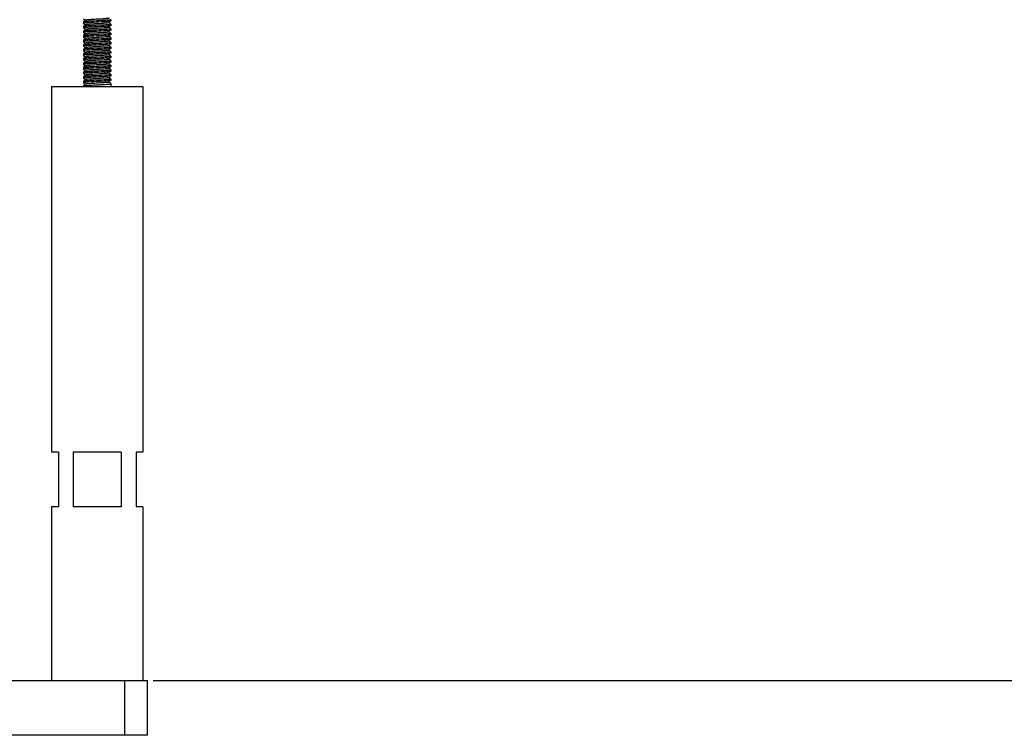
# Model space of a CAD drawing. Header units: millimetres. Extents: x -43833 to -38083, y -3638 to -2112.
# Tile 69 of 114: x -40758 to -40542, y -3386 to -3230. Entities that reach past the tile are written whole.
import ezdxf

# ---------------------------------------------------------------- set-up
doc = ezdxf.new("R2010")
doc.units = ezdxf.units.MM
doc.layers.add('02___PRT_ALL_AXES', color=7, linetype='Continuous')
doc.dimstyles.new('副本 12', dxfattribs={"dimtxt": 12, "dimasz": 6, "dimexe": 1, "dimexo": 1.2, "dimgap": 2, "dimtad": 0, "dimtxsty": 'Standard', "dimblk": 'OPEN30', "dimcen": 0, "dimclrd": 5, "dimclre": 3, "dimclrt": 256, "dimadec": 0, "dimazin": 2, "dimtm": 1e-09, "dimtfac": 0.6, "dimtofl": 0, "dimtmove": 0, "dimatfit": 3, "dimldrblk": 'OPEN30', "dimfxl": 1, "dimtolj": 1, "dimarcsym": 0})

# ---------------------------------------------------------------- blocks, each defined once
blk = doc.blocks.new('_Open30')
at = {"color": 0, "linetype": 'ByBlock', "lineweight": -2}
for p, q in [((-1, 0.268), (0, 0)), ((0, 0), (-1, -0.268)), ((0, 0), (-1, 0))]:
    blk.add_line(p, q, dxfattribs=at)
blk = doc.blocks.new('*D119')
at = {"color": 3, "linetype": 'ByBlock', "lineweight": -2}
for p, q in [((-40548.33, -3096.41), (-40519.57, -3096.41)), ((-40728.33, -3374.42), (-40519.57, -3374.42))]:
    blk.add_line(p, q, dxfattribs=at)
at = {"color": 5, "linetype": 'ByBlock', "lineweight": -2}
for p, q in [((-40520.57, -3102.41), (-40520.57, -3173.31)), ((-40520.57, -3368.42), (-40520.57, -3297.52))]:
    blk.add_line(p, q, dxfattribs=at)
at = {"layer": 'Defpoints', "color": 0, "linetype": 'ByBlock'}
for p in [(-40549.53, -3096.41), (-40729.53, -3374.42), (-40520.57, -3374.42)]:
    blk.add_point(p, dxfattribs=at)
at = {"color": 5, "linetype": 'ByBlock', "lineweight": -2, "xscale": 6, "yscale": 6, "zscale": 6}
for p, rotation in [((-40520.57, -3096.41), 90), ((-40520.57, -3374.42), 270)]:
    blk.add_blockref('_Open30', p, dxfattribs=dict(at, rotation=rotation))
at = {"linetype": 'ByBlock', "insert": (-40520.57, -3235.42), "char_height": 12, "attachment_point": 5, "rotation": 90}
blk.add_mtext('\\A1;{\\fKaiTi|b0|i0|c134|p49;出口高度}280%%P5', dxfattribs=at)

msp = doc.modelspace()

# ---------------------------------------------------------------- linework, layer by layer
at = {"color": 7, "linetype": 'Continuous'}
for p, q in [((-40743.53, -3229.58), (-40743.179, -3229.932)), ((-40743.53, -3230.264), (-40743.534, -3230.272)), ((-40743.534, -3230.272), (-40743.534, -3230.572)), ((-40743.53, -3231.264), (-40743.534, -3231.272)), ((-40743.534, -3231.272), (-40743.534, -3231.572)), ((-40743.179, -3229.912), (-40743.53, -3230.264)), ((-40743.53, -3230.58), (-40743.179, -3230.932)), ((-40743.179, -3230.912), (-40743.53, -3231.264)), ((-40743.53, -3231.58), (-40743.179, -3231.932)), ((-40743.179, -3231.912), (-40743.53, -3232.264)), ((-40743.413, -3230.527), (-40743.454, -3230.535)), ((-40743.413, -3231.527), (-40743.454, -3231.535)), ((-40737.538, -3230.764), (-40737.889, -3230.412)), ((-40737.538, -3231.764), (-40737.889, -3231.412)), ((-40737.534, -3230.072), (-40737.538, -3230.08)), ((-40737.534, -3231.072), (-40737.538, -3231.08)), ((-40737.534, -3229.772), (-40737.534, -3230.072)), ((-40737.534, -3230.772), (-40737.534, -3231.072)), ((-40737.534, -3231.772), (-40737.534, -3232.072)), ((-40743.53, -3232.264), (-40743.534, -3232.272)), ((-40743.534, -3232.272), (-40743.534, -3232.572)), ((-40743.53, -3233.264), (-40743.534, -3233.272)), ((-40743.534, -3233.272), (-40743.534, -3233.572)), ((-40743.53, -3232.58), (-40743.179, -3232.932)), ((-40743.179, -3232.912), (-40743.53, -3233.264)), ((-40743.53, -3233.58), (-40743.179, -3233.932)), ((-40743.179, -3233.912), (-40743.53, -3234.264)), ((-40743.413, -3232.527), (-40743.454, -3232.535)), ((-40743.413, -3233.527), (-40743.454, -3233.535)), ((-40737.538, -3232.764), (-40737.889, -3232.412)), ((-40737.538, -3233.764), (-40737.889, -3233.412)), ((-40737.534, -3232.072), (-40737.538, -3232.08)), ((-40737.534, -3233.072), (-40737.538, -3233.08)), ((-40737.534, -3234.072), (-40737.538, -3234.08)), ((-40737.534, -3232.772), (-40737.534, -3233.072)), ((-40737.534, -3233.772), (-40737.534, -3234.072)), ((-40743.53, -3234.264), (-40743.534, -3234.272)), ((-40743.534, -3234.272), (-40743.534, -3234.572)), ((-40743.53, -3235.264), (-40743.534, -3235.272)), ((-40743.534, -3235.272), (-40743.534, -3235.572)), ((-40743.53, -3234.58), (-40743.179, -3234.932)), ((-40743.179, -3234.912), (-40743.53, -3235.264)), ((-40743.53, -3235.58), (-40743.179, -3235.932)), ((-40743.179, -3235.912), (-40743.53, -3236.264)), ((-40743.413, -3234.527), (-40743.454, -3234.535)), ((-40743.413, -3235.527), (-40743.454, -3235.535)), ((-40737.538, -3234.764), (-40737.889, -3234.412)), ((-40737.538, -3235.764), (-40737.889, -3235.412)), ((-40737.534, -3235.072), (-40737.538, -3235.08)), ((-40737.534, -3236.072), (-40737.538, -3236.08)), ((-40737.534, -3234.772), (-40737.534, -3235.072)), ((-40737.534, -3235.772), (-40737.534, -3236.072)), ((-40743.53, -3236.264), (-40743.534, -3236.272)), ((-40743.534, -3236.272), (-40743.534, -3236.572)), ((-40743.53, -3237.264), (-40743.534, -3237.272)), ((-40743.534, -3237.272), (-40743.534, -3237.572)), ((-40743.53, -3238.264), (-40743.534, -3238.272)), ((-40743.534, -3238.272), (-40743.534, -3238.572)), ((-40743.53, -3236.58), (-40743.179, -3236.932)), ((-40743.179, -3236.912), (-40743.53, -3237.264)), ((-40743.53, -3237.58), (-40743.179, -3237.932)), ((-40743.179, -3237.912), (-40743.53, -3238.264)), ((-40743.413, -3237.527), (-40743.454, -3237.535)), ((-40737.538, -3236.764), (-40737.889, -3236.412)), ((-40737.538, -3237.764), (-40737.889, -3237.412)), ((-40737.534, -3237.072), (-40737.538, -3237.08)), ((-40737.534, -3238.072), (-40737.538, -3238.08)), ((-40737.534, -3236.772), (-40737.534, -3237.072)), ((-40737.534, -3237.772), (-40737.534, -3238.072)), ((-40743.53, -3239.264), (-40743.534, -3239.272)), ((-40743.534, -3239.272), (-40743.534, -3239.572)), ((-40743.53, -3240.264), (-40743.534, -3240.272)), ((-40743.534, -3240.272), (-40743.534, -3240.572)), ((-40743.53, -3238.58), (-40743.179, -3238.932)), ((-40743.179, -3238.912), (-40743.53, -3239.264)), ((-40743.53, -3239.58), (-40743.179, -3239.932)), ((-40743.179, -3239.912), (-40743.53, -3240.264)), ((-40743.409, -3240.526), (-40743.458, -3240.536)), ((-40743.413, -3238.527), (-40743.454, -3238.535)), ((-40743.413, -3239.527), (-40743.454, -3239.535)), ((-40737.538, -3238.764), (-40737.889, -3238.412)), ((-40737.538, -3239.764), (-40737.889, -3239.412)), ((-40737.538, -3240.764), (-40737.889, -3240.412)), ((-40737.534, -3239.072), (-40737.538, -3239.08)), ((-40737.534, -3240.072), (-40737.538, -3240.08)), ((-40737.534, -3238.772), (-40737.534, -3239.072)), ((-40737.534, -3239.772), (-40737.534, -3240.072)), ((-40743.53, -3241.264), (-40743.534, -3241.272)), ((-40743.534, -3241.272), (-40743.534, -3241.572)), ((-40743.53, -3242.264), (-40743.534, -3242.272)), ((-40743.53, -3240.58), (-40743.179, -3240.932)), ((-40743.179, -3240.912), (-40743.53, -3241.264)), ((-40743.53, -3241.58), (-40743.179, -3241.932)), ((-40743.179, -3241.912), (-40743.53, -3242.264)), ((-40743.53, -3242.58), (-40743.179, -3242.932)), ((-40743.413, -3241.527), (-40743.454, -3241.535)), ((-40743.413, -3242.527), (-40743.454, -3242.535)), ((-40737.538, -3241.764), (-40737.889, -3241.412)), ((-40737.538, -3242.764), (-40737.889, -3242.412)), ((-40737.534, -3241.072), (-40737.538, -3241.08)), ((-40737.534, -3242.072), (-40737.538, -3242.08)), ((-40737.534, -3240.772), (-40737.534, -3241.072)), ((-40737.534, -3241.772), (-40737.534, -3242.072)), ((-40750.534, -3244.422), (-40750.534, -3324.422)), ((-40743.53, -3243.264), (-40743.534, -3243.272)), ((-40743.534, -3243.272), (-40743.534, -3243.572)), ((-40743.534, -3244.272), (-40743.53, -3244.264)), ((-40743.179, -3242.912), (-40743.53, -3243.264)), ((-40743.53, -3243.58), (-40743.179, -3243.932)), ((-40743.179, -3243.912), (-40743.53, -3244.264)), ((-40743.413, -3243.527), (-40743.454, -3243.535)), ((-40737.538, -3243.764), (-40737.889, -3243.412)), ((-40737.534, -3243.072), (-40737.538, -3243.08)), ((-40737.534, -3242.772), (-40737.534, -3243.072)), ((-40737.534, -3243.772), (-40737.534, -3244.422)), ((-40730.534, -3244.422), (-40730.534, -3324.422)), ((-40749.034, -3324.422), (-40750.534, -3324.422)), ((-40749.034, -3324.422), (-40749.034, -3336.422)), ((-40735.266, -3324.422), (-40745.802, -3324.422)), ((-40745.802, -3324.422), (-40745.802, -3336.422)), ((-40735.266, -3324.422), (-40735.266, -3336.422)), ((-40730.534, -3324.422), (-40732.034, -3324.422)), ((-40732.034, -3324.422), (-40732.034, -3336.422)), ((-40749.034, -3336.422), (-40750.534, -3336.422)), ((-40750.534, -3336.422), (-40750.534, -3374.422)), ((-40735.266, -3336.422), (-40745.802, -3336.422)), ((-40730.534, -3336.422), (-40732.034, -3336.422)), ((-40730.534, -3336.422), (-40730.534, -3374.422)), ((-41209.534, -3374.422), (-40729.534, -3374.422)), ((-40734.534, -3386.422), (-40734.534, -3374.422)), ((-40729.534, -3386.422), (-40729.534, -3374.422)), ((-40729.534, -3386.422), (-41209.534, -3386.422))]:
    msp.add_line(p, q, dxfattribs=at)
for points, start_tangent, end_tangent in [([(-40737.889, -3229.432), (-40737.916, -3229.447), (-40737.966, -3229.462), (-40738.039, -3229.477), (-40738.134, -3229.492), (-40738.388, -3229.522), (-40738.717, -3229.552), (-40739.329, -3229.597), (-40740.037, -3229.642), (-40740.784, -3229.687), (-40741.511, -3229.732), (-40742.161, -3229.777), (-40742.44, -3229.8), (-40742.681, -3229.822), (-40742.879, -3229.845), (-40743.03, -3229.867), (-40743.13, -3229.89), (-40743.179, -3229.912)], (-0.7050652, -0.7091425), (-0.704816, -0.7093902)), ([(-40743.454, -3230.535), (-40743.514, -3230.554), (-40743.534, -3230.572)], (-0.9742516, -0.2254636), (0, -1)), ([(-40743.454, -3231.535), (-40743.514, -3231.554), (-40743.534, -3231.572)], (-0.9742516, -0.2254636), (0, -1)), ([(-40743.058, -3230.181), (-40743.246, -3230.202), (-40743.389, -3230.222), (-40743.484, -3230.243), (-40743.53, -3230.264)], (-0.995222, -0.0976384), (-0.7091851, -0.7050223)), ([(-40743.058, -3231.181), (-40743.246, -3231.202), (-40743.389, -3231.222), (-40743.484, -3231.243), (-40743.53, -3231.264)], (-0.995222, -0.0976384), (-0.7091851, -0.7050223)), ([(-40743.058, -3230.481), (-40743.167, -3230.492), (-40743.413, -3230.527)], (-0.995222, -0.0976384), (-0.9826968, -0.1852215)), ([(-40743.058, -3231.481), (-40743.167, -3231.492), (-40743.413, -3231.527)], (-0.995222, -0.0976384), (-0.9826968, -0.1852215)), ([(-40737.889, -3230.432), (-40737.916, -3230.447), (-40737.966, -3230.462), (-40738.134, -3230.492), (-40738.388, -3230.522), (-40738.717, -3230.552), (-40739.329, -3230.597), (-40740.037, -3230.642), (-40740.784, -3230.687), (-40741.511, -3230.732), (-40742.161, -3230.777), (-40742.44, -3230.8), (-40742.681, -3230.822), (-40742.879, -3230.845), (-40743.03, -3230.867), (-40743.13, -3230.89), (-40743.179, -3230.912)], (-0.708108, -0.7061041), (-0.7068066, -0.7074069)), ([(-40737.889, -3231.432), (-40737.916, -3231.447), (-40737.966, -3231.462), (-40738.134, -3231.492), (-40738.388, -3231.522), (-40738.717, -3231.552), (-40739.329, -3231.597), (-40740.037, -3231.642), (-40740.784, -3231.687), (-40741.511, -3231.732), (-40742.161, -3231.777), (-40742.44, -3231.8), (-40742.681, -3231.822), (-40742.879, -3231.845), (-40743.03, -3231.867), (-40743.13, -3231.89), (-40743.179, -3231.912)], (-0.7057643, -0.7084467), (-0.7077444, -0.7064686)), ([(-40738.01, -3229.863), (-40739.096, -3229.942), (-40741.276, -3230.062), (-40742.289, -3230.121), (-40743.058, -3230.181)], (-0.995222, -0.0976384), (-0.995222, -0.0976384)), ([(-40738.01, -3230.163), (-40739.096, -3230.242), (-40741.276, -3230.362), (-40742.289, -3230.421), (-40743.058, -3230.481)], (-0.995222, -0.0976384), (-0.995222, -0.0976384)), ([(-40738.01, -3230.863), (-40739.096, -3230.942), (-40741.276, -3231.062), (-40742.289, -3231.121), (-40743.058, -3231.181)], (-0.995222, -0.0976384), (-0.995222, -0.0976384)), ([(-40738.01, -3231.163), (-40739.096, -3231.242), (-40741.276, -3231.362), (-40742.289, -3231.421), (-40743.058, -3231.481)], (-0.995222, -0.0976384), (-0.995222, -0.0976384)), ([(-40738.01, -3231.863), (-40739.096, -3231.942), (-40741.276, -3232.062), (-40742.289, -3232.121), (-40743.058, -3232.181)], (-0.995222, -0.0976384), (-0.995222, -0.0976384)), ([(-40737.656, -3229.817), (-40737.723, -3229.829), (-40738.01, -3229.863)], (-0.9826968, -0.1852215), (-0.995222, -0.0976384)), ([(-40737.538, -3230.08), (-40737.584, -3230.101), (-40737.679, -3230.122), (-40737.822, -3230.142), (-40738.01, -3230.163)], (-0.7091902, -0.7050172), (-0.995222, -0.0976384)), ([(-40737.656, -3230.817), (-40737.723, -3230.829), (-40738.01, -3230.863)], (-0.9826968, -0.1852215), (-0.995222, -0.0976384)), ([(-40737.538, -3231.08), (-40737.584, -3231.101), (-40737.679, -3231.122), (-40737.822, -3231.142), (-40738.01, -3231.163)], (-0.7091902, -0.7050172), (-0.995222, -0.0976384)), ([(-40737.656, -3231.817), (-40737.723, -3231.829), (-40738.01, -3231.863)], (-0.9826968, -0.1852215), (-0.995222, -0.0976384)), ([(-40737.534, -3229.772), (-40737.565, -3229.795), (-40737.656, -3229.817)], (0, -1), (-0.9826968, -0.1852215)), ([(-40737.534, -3230.772), (-40737.565, -3230.795), (-40737.656, -3230.817)], (0, -1), (-0.9826968, -0.1852215)), ([(-40737.534, -3231.772), (-40737.565, -3231.795), (-40737.656, -3231.817)], (0, -1), (-0.9826968, -0.1852215)), ([(-40743.454, -3232.535), (-40743.514, -3232.554), (-40743.534, -3232.572)], (-0.9742516, -0.2254636), (0, -1)), ([(-40743.454, -3233.535), (-40743.514, -3233.554), (-40743.534, -3233.572)], (-0.9742516, -0.2254636), (0, -1)), ([(-40743.058, -3232.181), (-40743.246, -3232.202), (-40743.389, -3232.222), (-40743.484, -3232.243), (-40743.53, -3232.264)], (-0.995222, -0.0976384), (-0.7091851, -0.7050223)), ([(-40743.058, -3233.181), (-40743.246, -3233.202), (-40743.389, -3233.222), (-40743.484, -3233.243), (-40743.53, -3233.264)], (-0.995222, -0.0976384), (-0.7091851, -0.7050223)), ([(-40743.058, -3232.481), (-40743.167, -3232.492), (-40743.413, -3232.527)], (-0.995222, -0.0976384), (-0.9826968, -0.1852215)), ([(-40743.058, -3233.481), (-40743.167, -3233.492), (-40743.413, -3233.527)], (-0.995222, -0.0976384), (-0.9826968, -0.1852215)), ([(-40737.889, -3232.432), (-40737.916, -3232.447), (-40737.966, -3232.462), (-40738.039, -3232.477), (-40738.134, -3232.492), (-40738.388, -3232.522), (-40738.717, -3232.552), (-40739.329, -3232.597), (-40740.037, -3232.642), (-40740.784, -3232.687), (-40741.511, -3232.732), (-40742.161, -3232.777), (-40742.44, -3232.8), (-40742.681, -3232.822), (-40742.879, -3232.845), (-40743.029, -3232.867), (-40743.13, -3232.89), (-40743.179, -3232.912)], (-0.7055821, -0.7086282), (-0.7032228, -0.7109696)), ([(-40737.889, -3233.432), (-40737.916, -3233.447), (-40737.966, -3233.462), (-40738.134, -3233.492), (-40738.388, -3233.522), (-40738.717, -3233.552), (-40739.329, -3233.597), (-40740.037, -3233.642), (-40740.784, -3233.687), (-40741.511, -3233.732), (-40742.161, -3233.777), (-40742.44, -3233.8), (-40742.681, -3233.822), (-40742.879, -3233.845), (-40743.03, -3233.867), (-40743.13, -3233.89), (-40743.179, -3233.912)], (-0.7079498, -0.7062628), (-0.7073033, -0.7069102)), ([(-40738.01, -3232.163), (-40739.096, -3232.242), (-40741.276, -3232.362), (-40742.289, -3232.421), (-40743.058, -3232.481)], (-0.995222, -0.0976384), (-0.995222, -0.0976384)), ([(-40738.01, -3232.863), (-40739.096, -3232.942), (-40741.276, -3233.062), (-40742.289, -3233.121), (-40743.058, -3233.181)], (-0.995222, -0.0976384), (-0.995222, -0.0976384)), ([(-40738.01, -3233.163), (-40739.096, -3233.242), (-40741.276, -3233.362), (-40742.289, -3233.421), (-40743.058, -3233.481)], (-0.995222, -0.0976384), (-0.995222, -0.0976384)), ([(-40738.01, -3233.863), (-40739.096, -3233.942), (-40741.276, -3234.062), (-40742.289, -3234.121), (-40743.058, -3234.181)], (-0.995222, -0.0976384), (-0.995222, -0.0976384)), ([(-40737.538, -3232.08), (-40737.584, -3232.101), (-40737.679, -3232.122), (-40737.822, -3232.142), (-40738.01, -3232.163)], (-0.7091902, -0.7050172), (-0.995222, -0.0976384)), ([(-40737.656, -3232.817), (-40737.723, -3232.829), (-40738.01, -3232.863)], (-0.9826968, -0.1852215), (-0.995222, -0.0976384)), ([(-40737.538, -3233.08), (-40737.584, -3233.101), (-40737.679, -3233.122), (-40737.822, -3233.142), (-40738.01, -3233.163)], (-0.7091902, -0.7050172), (-0.995222, -0.0976384)), ([(-40737.656, -3233.817), (-40737.723, -3233.829), (-40738.01, -3233.863)], (-0.9826968, -0.1852215), (-0.995222, -0.0976384)), ([(-40737.534, -3232.772), (-40737.565, -3232.795), (-40737.656, -3232.817)], (0, -1), (-0.9826968, -0.1852215)), ([(-40737.534, -3233.772), (-40737.565, -3233.795), (-40737.656, -3233.817)], (0, -1), (-0.9826968, -0.1852215)), ([(-40743.454, -3234.535), (-40743.514, -3234.554), (-40743.534, -3234.572)], (-0.9742516, -0.2254636), (0, -1)), ([(-40743.454, -3235.535), (-40743.514, -3235.554), (-40743.534, -3235.572)], (-0.9742516, -0.2254636), (0, -1)), ([(-40743.058, -3234.181), (-40743.246, -3234.202), (-40743.389, -3234.222), (-40743.484, -3234.243), (-40743.53, -3234.264)], (-0.995222, -0.0976384), (-0.7091851, -0.7050223)), ([(-40743.058, -3235.181), (-40743.246, -3235.202), (-40743.389, -3235.222), (-40743.484, -3235.243), (-40743.53, -3235.264)], (-0.995222, -0.0976384), (-0.7091851, -0.7050223)), ([(-40743.058, -3236.181), (-40743.246, -3236.202), (-40743.389, -3236.222), (-40743.484, -3236.243), (-40743.53, -3236.264)], (-0.995222, -0.0976384), (-0.7091851, -0.7050223)), ([(-40743.058, -3234.481), (-40743.167, -3234.492), (-40743.413, -3234.527)], (-0.995222, -0.0976384), (-0.9826968, -0.1852215)), ([(-40743.058, -3235.481), (-40743.167, -3235.492), (-40743.413, -3235.527)], (-0.995222, -0.0976384), (-0.9826968, -0.1852215)), ([(-40737.889, -3234.432), (-40737.916, -3234.447), (-40737.966, -3234.462), (-40738.134, -3234.492), (-40738.388, -3234.522), (-40738.717, -3234.552), (-40739.329, -3234.597), (-40740.037, -3234.642), (-40740.784, -3234.687), (-40741.511, -3234.732), (-40742.161, -3234.777), (-40742.44, -3234.8), (-40742.681, -3234.822), (-40742.879, -3234.845), (-40743.03, -3234.867), (-40743.13, -3234.89), (-40743.179, -3234.912)], (-0.7053147, -0.7088944), (-0.7071333, -0.7070803)), ([(-40737.889, -3235.432), (-40737.916, -3235.447), (-40737.966, -3235.462), (-40738.039, -3235.477), (-40738.134, -3235.492), (-40738.388, -3235.522), (-40738.717, -3235.552), (-40739.329, -3235.597), (-40740.037, -3235.642), (-40740.784, -3235.687), (-40741.511, -3235.732), (-40742.161, -3235.777), (-40742.44, -3235.8), (-40742.681, -3235.822), (-40742.879, -3235.845), (-40743.03, -3235.867), (-40743.13, -3235.89), (-40743.179, -3235.912)], (-0.7064516, -0.7077613), (-0.7050476, -0.70916)), ([(-40738.01, -3234.163), (-40739.096, -3234.242), (-40741.276, -3234.362), (-40742.289, -3234.421), (-40743.058, -3234.481)], (-0.995222, -0.0976384), (-0.995222, -0.0976384)), ([(-40738.01, -3234.863), (-40739.096, -3234.942), (-40741.276, -3235.062), (-40742.289, -3235.121), (-40743.058, -3235.181)], (-0.995222, -0.0976384), (-0.995222, -0.0976384)), ([(-40738.01, -3235.163), (-40739.096, -3235.242), (-40741.276, -3235.362), (-40742.289, -3235.421), (-40743.058, -3235.481)], (-0.995222, -0.0976384), (-0.995222, -0.0976384)), ([(-40738.01, -3235.863), (-40739.096, -3235.942), (-40741.276, -3236.062), (-40742.289, -3236.121), (-40743.058, -3236.181)], (-0.995222, -0.0976384), (-0.995222, -0.0976384)), ([(-40737.984, -3236.16), (-40738.839, -3236.226), (-40739.983, -3236.293), (-40741.221, -3236.359), (-40742.342, -3236.425)], (-0.9949624, -0.1002486), (-0.9977975, -0.0663329)), ([(-40737.538, -3234.08), (-40737.584, -3234.101), (-40737.679, -3234.122), (-40737.822, -3234.142), (-40738.01, -3234.163)], (-0.7091902, -0.7050172), (-0.995222, -0.0976384)), ([(-40737.656, -3234.817), (-40737.723, -3234.829), (-40738.01, -3234.863)], (-0.9826968, -0.1852215), (-0.995222, -0.0976384)), ([(-40737.538, -3235.08), (-40737.584, -3235.101), (-40737.679, -3235.122), (-40737.822, -3235.142), (-40738.01, -3235.163)], (-0.7091902, -0.7050172), (-0.995222, -0.0976384)), ([(-40737.656, -3235.817), (-40737.723, -3235.829), (-40738.01, -3235.863)], (-0.9826968, -0.1852215), (-0.995222, -0.0976384)), ([(-40737.538, -3236.08), (-40737.582, -3236.1), (-40737.672, -3236.12), (-40737.806, -3236.14), (-40737.984, -3236.16)], (-0.7089856, -0.7052229), (-0.9949624, -0.1002486)), ([(-40737.534, -3234.772), (-40737.565, -3234.795), (-40737.656, -3234.817)], (0, -1), (-0.9826968, -0.1852215)), ([(-40737.534, -3235.772), (-40737.565, -3235.795), (-40737.656, -3235.817)], (0, -1), (-0.9826968, -0.1852215)), ([(-40743.454, -3236.535), (-40743.514, -3236.554), (-40743.534, -3236.572)], (-0.9741632, -0.2258454), (0, -1)), ([(-40743.454, -3237.535), (-40743.514, -3237.554), (-40743.534, -3237.572)], (-0.9742516, -0.2254636), (0, -1)), ([(-40743.164, -3237.192), (-40743.309, -3237.21), (-40743.419, -3237.228), (-40743.493, -3237.246), (-40743.53, -3237.264)], (-0.9939777, -0.1095821), (-0.7079479, -0.7062647)), ([(-40743.058, -3238.181), (-40743.246, -3238.202), (-40743.389, -3238.222), (-40743.484, -3238.243), (-40743.53, -3238.264)], (-0.995222, -0.0976384), (-0.7091851, -0.7050223)), ([(-40743.22, -3236.498), (-40743.292, -3236.508), (-40743.454, -3236.535)], (-0.9929918, -0.1181833), (-0.9741632, -0.2258454)), ([(-40743.058, -3237.481), (-40743.167, -3237.492), (-40743.413, -3237.527)], (-0.995222, -0.0976384), (-0.9826968, -0.1852215)), ([(-40742.342, -3236.425), (-40742.606, -3236.443), (-40743.22, -3236.498)], (-0.9977975, -0.0663329), (-0.9929918, -0.1181833)), ([(-40742.131, -3236.775), (-40742.547, -3236.809), (-40742.87, -3236.844), (-40742.991, -3236.861), (-40743.084, -3236.878), (-40743.147, -3236.895), (-40743.179, -3236.912)], (-0.99718, -0.0750474), (-0.708116, -0.7060961)), ([(-40737.889, -3237.432), (-40737.916, -3237.447), (-40737.966, -3237.462), (-40738.039, -3237.477), (-40738.134, -3237.492), (-40738.388, -3237.522), (-40738.717, -3237.552), (-40739.329, -3237.597), (-40740.037, -3237.642), (-40740.784, -3237.687), (-40741.511, -3237.732), (-40742.161, -3237.777), (-40742.44, -3237.8), (-40742.681, -3237.822), (-40742.879, -3237.845), (-40743.03, -3237.867), (-40743.13, -3237.89), (-40743.179, -3237.912)], (-0.7049798, -0.7092274), (-0.7061976, -0.7080148)), ([(-40742.342, -3237.125), (-40742.584, -3237.142), (-40743.164, -3237.192)], (-0.9977975, -0.0663329), (-0.9939777, -0.1095821)), ([(-40738.01, -3237.163), (-40739.096, -3237.242), (-40741.276, -3237.362), (-40742.289, -3237.421), (-40743.058, -3237.481)], (-0.995222, -0.0976384), (-0.995222, -0.0976384)), ([(-40738.01, -3237.863), (-40739.096, -3237.942), (-40741.276, -3238.062), (-40742.289, -3238.121), (-40743.058, -3238.181)], (-0.995222, -0.0976384), (-0.995222, -0.0976384)), ([(-40738.01, -3238.163), (-40739.096, -3238.242), (-40741.276, -3238.362), (-40742.289, -3238.421), (-40743.058, -3238.481)], (-0.995222, -0.0976384), (-0.995222, -0.0976384)), ([(-40737.984, -3236.86), (-40738.839, -3236.926), (-40739.983, -3236.993), (-40741.221, -3237.059), (-40742.342, -3237.125)], (-0.9949624, -0.1002486), (-0.9977975, -0.0663329)), ([(-40737.889, -3236.432), (-40737.934, -3236.453), (-40738.027, -3236.474), (-40738.165, -3236.496), (-40738.346, -3236.517), (-40738.567, -3236.539), (-40738.824, -3236.56), (-40739.425, -3236.603), (-40740.106, -3236.646), (-40740.818, -3236.689), (-40741.51, -3236.732), (-40742.131, -3236.775)], (-0.7076296, -0.7065835), (-0.99718, -0.0750474)), ([(-40737.538, -3237.08), (-40737.584, -3237.101), (-40737.679, -3237.122), (-40737.822, -3237.142), (-40738.01, -3237.163)], (-0.7091902, -0.7050172), (-0.995222, -0.0976384)), ([(-40737.656, -3237.817), (-40737.723, -3237.829), (-40738.01, -3237.863)], (-0.9826968, -0.1852215), (-0.995222, -0.0976384)), ([(-40737.538, -3238.08), (-40737.584, -3238.101), (-40737.679, -3238.122), (-40737.822, -3238.142), (-40738.01, -3238.163)], (-0.7091902, -0.7050172), (-0.995222, -0.0976384)), ([(-40737.649, -3236.816), (-40737.712, -3236.827), (-40737.984, -3236.86)], (-0.9816916, -0.1904772), (-0.9949624, -0.1002486)), ([(-40737.534, -3237.772), (-40737.565, -3237.795), (-40737.656, -3237.817)], (0, -1), (-0.9826968, -0.1852215)), ([(-40737.534, -3236.772), (-40737.563, -3236.794), (-40737.649, -3236.816)], (0, -1), (-0.9816916, -0.1904772)), ([(-40743.454, -3238.535), (-40743.514, -3238.554), (-40743.534, -3238.572)], (-0.9742516, -0.2254636), (0, -1)), ([(-40743.454, -3239.535), (-40743.514, -3239.554), (-40743.534, -3239.572)], (-0.9742516, -0.2254636), (0, -1)), ([(-40743.058, -3239.181), (-40743.246, -3239.202), (-40743.389, -3239.222), (-40743.484, -3239.243), (-40743.53, -3239.264)], (-0.995222, -0.0976384), (-0.7091851, -0.7050223)), ([(-40743.058, -3240.181), (-40743.246, -3240.202), (-40743.389, -3240.222), (-40743.484, -3240.243), (-40743.53, -3240.264)], (-0.995222, -0.0976384), (-0.7091851, -0.7050223)), ([(-40743.058, -3238.481), (-40743.167, -3238.492), (-40743.413, -3238.527)], (-0.995222, -0.0976384), (-0.9826968, -0.1852215)), ([(-40743.058, -3239.481), (-40743.167, -3239.492), (-40743.413, -3239.527)], (-0.995222, -0.0976384), (-0.9826968, -0.1852215)), ([(-40743.042, -3240.48), (-40743.155, -3240.491), (-40743.409, -3240.526)], (-0.9953603, -0.0962183), (-0.9832336, -0.1823505)), ([(-40737.889, -3238.432), (-40737.916, -3238.447), (-40737.966, -3238.462), (-40738.039, -3238.477), (-40738.134, -3238.492), (-40738.388, -3238.522), (-40738.717, -3238.552), (-40739.329, -3238.597), (-40740.037, -3238.642), (-40740.784, -3238.687), (-40741.511, -3238.732), (-40742.161, -3238.777), (-40742.44, -3238.8), (-40742.681, -3238.822), (-40742.879, -3238.845), (-40743.03, -3238.867), (-40743.13, -3238.89), (-40743.179, -3238.912)], (-0.7073193, -0.7068942), (-0.7054158, -0.7087937)), ([(-40737.889, -3239.432), (-40737.916, -3239.447), (-40737.966, -3239.462), (-40738.134, -3239.492), (-40738.388, -3239.522), (-40738.717, -3239.552), (-40739.329, -3239.597), (-40740.037, -3239.642), (-40740.784, -3239.687), (-40741.511, -3239.732), (-40742.161, -3239.777), (-40742.44, -3239.8), (-40742.681, -3239.822), (-40742.879, -3239.845), (-40743.03, -3239.867), (-40743.13, -3239.89), (-40743.179, -3239.912)], (-0.7071873, -0.7070263), (-0.7080042, -0.7062083)), ([(-40738.01, -3238.863), (-40739.096, -3238.942), (-40741.276, -3239.062), (-40742.289, -3239.121), (-40743.058, -3239.181)], (-0.995222, -0.0976384), (-0.995222, -0.0976384)), ([(-40738.01, -3239.163), (-40739.096, -3239.242), (-40741.276, -3239.362), (-40742.289, -3239.421), (-40743.058, -3239.481)], (-0.995222, -0.0976384), (-0.995222, -0.0976384)), ([(-40738.01, -3239.863), (-40739.096, -3239.942), (-40741.276, -3240.062), (-40742.289, -3240.121), (-40743.058, -3240.181)], (-0.995222, -0.0976384), (-0.995222, -0.0976384)), ([(-40739.197, -3240.248), (-40741.317, -3240.364), (-40742.294, -3240.422), (-40743.042, -3240.48)], (-0.9982485, -0.059161), (-0.9953603, -0.0962183)), ([(-40737.889, -3240.432), (-40737.932, -3240.452), (-40738.021, -3240.473), (-40738.152, -3240.494), (-40738.324, -3240.515), (-40738.534, -3240.536), (-40738.779, -3240.557), (-40739.353, -3240.598)], (-0.7049515, -0.7092555), (-0.9977569, -0.0669417)), ([(-40737.984, -3240.16), (-40738.226, -3240.182), (-40739.197, -3240.248)], (-0.9949609, -0.1002641), (-0.9982485, -0.059161)), ([(-40737.656, -3238.817), (-40737.723, -3238.829), (-40738.01, -3238.863)], (-0.9826968, -0.1852215), (-0.995222, -0.0976384)), ([(-40737.538, -3239.08), (-40737.584, -3239.101), (-40737.679, -3239.122), (-40737.822, -3239.142), (-40738.01, -3239.163)], (-0.7091902, -0.7050172), (-0.995222, -0.0976384)), ([(-40737.656, -3239.817), (-40737.723, -3239.829), (-40738.01, -3239.863)], (-0.9826968, -0.1852215), (-0.995222, -0.0976384)), ([(-40737.538, -3240.08), (-40737.582, -3240.1), (-40737.672, -3240.12), (-40737.806, -3240.14), (-40737.984, -3240.16)], (-0.7089018, -0.7053072), (-0.9949609, -0.1002641)), ([(-40737.534, -3238.772), (-40737.565, -3238.795), (-40737.656, -3238.817)], (0, -1), (-0.9826968, -0.1852215)), ([(-40737.534, -3239.772), (-40737.565, -3239.795), (-40737.656, -3239.817)], (0, -1), (-0.9826968, -0.1852215)), ([(-40743.458, -3240.536), (-40743.515, -3240.554), (-40743.534, -3240.572)], (-0.9728132, -0.231591), (0, -1)), ([(-40743.454, -3241.535), (-40743.514, -3241.554), (-40743.534, -3241.572)], (-0.9742516, -0.2254636), (0, -1)), ([(-40743.454, -3242.535), (-40743.514, -3242.554), (-40743.534, -3242.572)], (-0.9742516, -0.2254636), (0, -1)), ([(-40743.042, -3241.18), (-40743.237, -3241.201), (-40743.385, -3241.222), (-40743.483, -3241.243), (-40743.53, -3241.264)], (-0.9953603, -0.0962183), (-0.7093073, -0.7048994)), ([(-40743.058, -3242.181), (-40743.246, -3242.202), (-40743.389, -3242.222), (-40743.484, -3242.243), (-40743.53, -3242.264)], (-0.995222, -0.0976384), (-0.7091851, -0.7050223)), ([(-40743.058, -3241.481), (-40743.167, -3241.492), (-40743.413, -3241.527)], (-0.995222, -0.0976384), (-0.9826968, -0.1852215)), ([(-40743.058, -3242.481), (-40743.167, -3242.492), (-40743.413, -3242.527)], (-0.995222, -0.0976384), (-0.9826968, -0.1852215)), ([(-40739.353, -3240.598), (-40739.968, -3240.638), (-40740.617, -3240.677), (-40741.261, -3240.716), (-40741.861, -3240.755), (-40742.381, -3240.795), (-40742.601, -3240.814), (-40742.789, -3240.834), (-40742.943, -3240.854), (-40743.061, -3240.873), (-40743.14, -3240.893), (-40743.179, -3240.912)], (-0.9977569, -0.0669417), (-0.7054112, -0.7087983)), ([(-40737.889, -3241.432), (-40737.916, -3241.447), (-40737.966, -3241.462), (-40738.134, -3241.492), (-40738.388, -3241.522), (-40738.717, -3241.552), (-40739.329, -3241.597), (-40740.037, -3241.642), (-40740.784, -3241.687), (-40741.511, -3241.732), (-40742.161, -3241.777), (-40742.44, -3241.8), (-40742.681, -3241.822), (-40742.879, -3241.845), (-40743.03, -3241.867), (-40743.13, -3241.89), (-40743.179, -3241.912)], (-0.7078506, -0.7063622), (-0.7058864, -0.7083251)), ([(-40737.889, -3242.432), (-40737.916, -3242.447), (-40737.966, -3242.462), (-40738.134, -3242.492), (-40738.388, -3242.522), (-40738.717, -3242.552), (-40739.329, -3242.597), (-40740.037, -3242.642), (-40740.784, -3242.687), (-40741.511, -3242.732), (-40742.161, -3242.777), (-40742.44, -3242.8), (-40742.681, -3242.822), (-40742.879, -3242.845), (-40743.03, -3242.867), (-40743.13, -3242.89), (-40743.179, -3242.912)], (-0.7066777, -0.7075356), (-0.7081141, -0.706098)), ([(-40738.01, -3241.163), (-40739.096, -3241.242), (-40741.276, -3241.362), (-40742.289, -3241.421), (-40743.058, -3241.481)], (-0.995222, -0.0976384), (-0.995222, -0.0976384)), ([(-40738.01, -3241.863), (-40739.096, -3241.942), (-40741.276, -3242.062), (-40742.289, -3242.121), (-40743.058, -3242.181)], (-0.995222, -0.0976384), (-0.995222, -0.0976384)), ([(-40738.01, -3242.163), (-40739.096, -3242.242), (-40741.276, -3242.362), (-40742.289, -3242.421), (-40743.058, -3242.481)], (-0.995222, -0.0976384), (-0.995222, -0.0976384)), ([(-40739.197, -3240.948), (-40741.317, -3241.064), (-40742.294, -3241.122), (-40743.042, -3241.18)], (-0.9982485, -0.059161), (-0.9953603, -0.0962183)), ([(-40737.984, -3240.86), (-40738.226, -3240.882), (-40739.197, -3240.948)], (-0.9949609, -0.1002641), (-0.9982485, -0.059161)), ([(-40737.538, -3241.08), (-40737.584, -3241.101), (-40737.679, -3241.122), (-40737.822, -3241.142), (-40738.01, -3241.163)], (-0.7091902, -0.7050172), (-0.995222, -0.0976384)), ([(-40737.656, -3241.817), (-40737.723, -3241.829), (-40738.01, -3241.863)], (-0.9826968, -0.1852215), (-0.995222, -0.0976384)), ([(-40737.538, -3242.08), (-40737.584, -3242.101), (-40737.679, -3242.122), (-40737.822, -3242.142), (-40738.01, -3242.163)], (-0.7091902, -0.7050172), (-0.995222, -0.0976384)), ([(-40737.649, -3240.816), (-40737.713, -3240.827), (-40737.984, -3240.86)], (-0.9816961, -0.1904539), (-0.9949609, -0.1002641)), ([(-40737.534, -3241.772), (-40737.565, -3241.795), (-40737.656, -3241.817)], (0, -1), (-0.9826968, -0.1852215)), ([(-40737.534, -3240.772), (-40737.563, -3240.794), (-40737.649, -3240.816)], (0, -1), (-0.9816961, -0.1904539)), ([(-40743.454, -3243.535), (-40743.514, -3243.554), (-40743.534, -3243.572)], (-0.9742516, -0.2254636), (0, -1)), ([(-40743.058, -3243.181), (-40743.246, -3243.202), (-40743.389, -3243.222), (-40743.484, -3243.243), (-40743.53, -3243.264)], (-0.995222, -0.0976384), (-0.7091851, -0.7050223)), ([(-40743.53, -3244.264), (-40743.484, -3244.243), (-40743.388, -3244.222)], (0.7080127, 0.7061997), (0.9855141, 0.1695937)), ([(-40743.058, -3243.481), (-40743.167, -3243.492), (-40743.413, -3243.527)], (-0.995222, -0.0976384), (-0.9826968, -0.1852215)), ([(-40743.388, -3244.222), (-40743.307, -3244.21), (-40742.962, -3244.172)], (0.9855141, 0.1695937), (0.995943, 0.0899861)), ([(-40737.889, -3243.432), (-40737.916, -3243.447), (-40737.966, -3243.462), (-40738.039, -3243.477), (-40738.134, -3243.492), (-40738.388, -3243.522), (-40738.717, -3243.552), (-40739.329, -3243.597), (-40740.037, -3243.642), (-40740.784, -3243.687), (-40741.511, -3243.732), (-40742.161, -3243.777), (-40742.44, -3243.8), (-40742.681, -3243.822), (-40742.879, -3243.845), (-40743.03, -3243.867), (-40743.13, -3243.89), (-40743.179, -3243.912)], (-0.7048517, -0.7093547), (-0.7049655, -0.7092416)), ([(-40738.01, -3242.863), (-40739.096, -3242.942), (-40741.276, -3243.062), (-40742.289, -3243.121), (-40743.058, -3243.181)], (-0.995222, -0.0976384), (-0.995222, -0.0976384)), ([(-40738.01, -3243.163), (-40739.096, -3243.242), (-40741.276, -3243.362), (-40742.289, -3243.421), (-40743.058, -3243.481)], (-0.995222, -0.0976384), (-0.995222, -0.0976384)), ([(-40742.962, -3244.172), (-40741.684, -3244.085), (-40740.066, -3243.997), (-40739.279, -3243.953), (-40738.586, -3243.91), (-40738.04, -3243.866), (-40737.681, -3243.822)], (0.995943, 0.0899861), (0.9855494, 0.1693882)), ([(-40737.656, -3242.817), (-40737.723, -3242.829), (-40738.01, -3242.863)], (-0.9826968, -0.1852215), (-0.995222, -0.0976384)), ([(-40737.538, -3243.08), (-40737.584, -3243.101), (-40737.679, -3243.122), (-40737.822, -3243.142), (-40738.01, -3243.163)], (-0.7091902, -0.7050172), (-0.995222, -0.0976384)), ([(-40737.681, -3243.822), (-40737.571, -3243.797), (-40737.543, -3243.784), (-40737.534, -3243.772)], (0.9855494, 0.1693882), (0, 1)), ([(-40737.534, -3242.772), (-40737.565, -3242.795), (-40737.656, -3242.817)], (0, -1), (-0.9826968, -0.1852215))]:
    msp.add_spline(points, degree=3, dxfattribs=dict(at, start_tangent=start_tangent, end_tangent=end_tangent))
at = {"layer": '02___PRT_ALL_AXES', "color": 7, "linetype": 'Continuous'}
for p, q in [((-40743.534, -3230.272), (-40743.534, -3230.572)), ((-40743.534, -3231.272), (-40743.534, -3231.572)), ((-40737.534, -3229.772), (-40737.534, -3230.072)), ((-40737.534, -3230.772), (-40737.534, -3231.072)), ((-40737.534, -3231.772), (-40737.534, -3232.072)), ((-40743.534, -3232.272), (-40743.534, -3232.572)), ((-40743.534, -3233.272), (-40743.534, -3233.572)), ((-40737.534, -3232.772), (-40737.534, -3233.072)), ((-40737.534, -3233.772), (-40737.534, -3234.072)), ((-40743.534, -3234.272), (-40743.534, -3234.572)), ((-40743.534, -3235.272), (-40743.534, -3235.572)), ((-40737.534, -3234.772), (-40737.534, -3235.072)), ((-40737.534, -3235.772), (-40737.534, -3236.072)), ((-40743.534, -3236.272), (-40743.534, -3236.572)), ((-40743.534, -3237.272), (-40743.534, -3237.572)), ((-40743.534, -3238.272), (-40743.534, -3238.572)), ((-40737.534, -3236.772), (-40737.534, -3237.072)), ((-40737.534, -3237.772), (-40737.534, -3238.072)), ((-40743.534, -3239.272), (-40743.534, -3239.572)), ((-40743.534, -3240.272), (-40743.534, -3240.572)), ((-40737.534, -3238.772), (-40737.534, -3239.072)), ((-40737.534, -3239.772), (-40737.534, -3240.072)), ((-40743.534, -3241.272), (-40743.534, -3241.572)), ((-40743.534, -3242.272), (-40743.534, -3242.572)), ((-40737.534, -3240.772), (-40737.534, -3241.072)), ((-40737.534, -3241.772), (-40737.534, -3242.072)), ((-40750.534, -3244.422), (-40730.534, -3244.422)), ((-40750.534, -3244.422), (-40750.534, -3324.422)), ((-40743.534, -3243.272), (-40743.534, -3243.572)), ((-40743.534, -3244.272), (-40743.534, -3244.422)), ((-40737.534, -3242.772), (-40737.534, -3243.072)), ((-40737.534, -3243.772), (-40737.534, -3244.422)), ((-40730.534, -3244.422), (-40730.534, -3324.422)), ((-40750.534, -3336.422), (-40750.534, -3374.422)), ((-40730.534, -3336.422), (-40730.534, -3374.422))]:
    msp.add_line(p, q, dxfattribs=at)

# ---------------------------------------------------------------- dimensions: what is measured, and where the dimension line sits
at = {"color": 5, "linetype": 'ByBlock'}
dim = msp.add_linear_dim(base=(-40520.57, -3374.422), p1=(-40549.534, -3096.409), p2=(-40729.534, -3374.422), angle=90, text='{\\fKaiTi|b0|i0|c134|p49;出口高度}280%%P5', dimstyle='副本 12', dxfattribs=at)
dim.commit()
dim.dimension.update_dxf_attribs({"geometry": '*D119', "text_midpoint": (-40520.57, -3235.416)})

doc.saveas('drawing.dxf')
